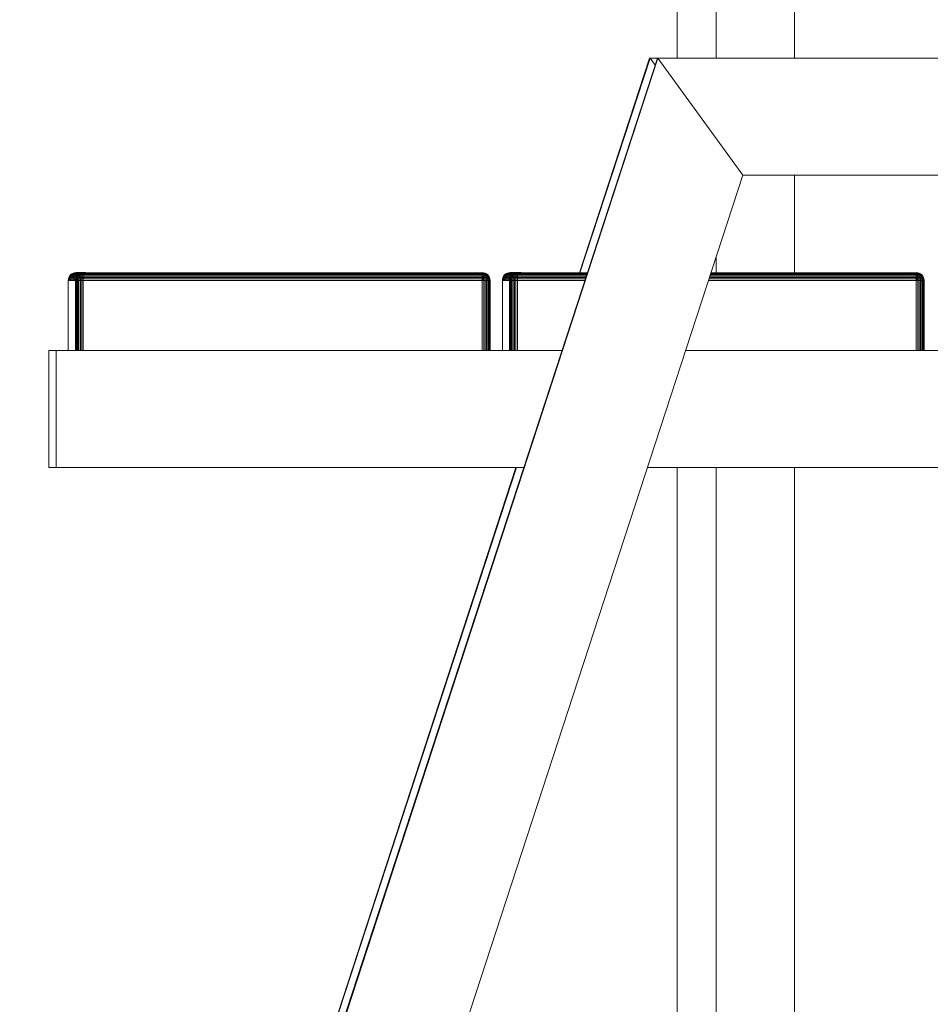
# Model space of a CAD drawing. Header units: millimetres. Extents: x -56182 to 286826, y -36685 to 98759.
# Tile 94 of 97: x -48159 to -47925, y 102 to 355. Entities that reach past the tile are written whole.
import ezdxf

# ---------------------------------------------------------------- set-up
doc = ezdxf.new("R2010")
doc.units = ezdxf.units.MM
doc.layers.add('Furniture-1', color=7, linetype='Continuous', lineweight=9, true_color=0xaaaaaa)
doc.layers.add('Kohvikutool-1', color=7, linetype='Continuous', lineweight=9, true_color=0xaaaaaa)
doc.layers.add('Walls', color=7, linetype='Continuous', lineweight=18)
doc.layers.add('Windows-1', color=7, linetype='Continuous', lineweight=9)

# ---------------------------------------------------------------- blocks, each defined once
blk = doc.blocks.new('SMA_W1_ 1-jaotus - A-07_500x500-16565722-Sisevaade 1')
at = {"layer": 'Windows-1'}
for p, q in [((-47980, 405), (-47980, 345)), ((-47960, 345), (-47960, 385)), ((-47960, 289.67), (-47960, 315)), ((-47980, 294.15), (-47980, 289.67)), ((-47980, 240), (-47980, -75)), ((-47960, -55), (-47960, 240))]:
    blk.add_line(p, q, dxfattribs=at)
blk = doc.blocks.new('MA_Kohvikultool - Kohvikutool_DWG-V228-Sisevaade 1')
at = {"layer": 'Kohvikutool-1'}
for p, q in [((-47995.1, 345), (-48156.51, -150)), ((-48156.38, -150), (-47994.97, 345)), ((-48015.16, 289.67), (-47997.12, 345)), ((-47996.99, 345), (-48015.03, 289.67)), ((-47997.12, 345), (-47996.99, 345)), ((-47996.99, 345), (-47997.12, 345)), ((-47996.99, 345), (-47994.97, 345)), ((-47996.99, 345), (-47995.6, 343.08)), ((-47995.6, 343.08), (-47996.99, 345)), ((-47995.1, 345), (-47994.97, 345)), ((-47995.1, 345), (-47994.97, 345)), ((-47994.97, 345), (-47973.2, 315)), ((-47853.2, 345), (-47994.97, 345)), ((-47994.97, 345), (-47973.2, 315)), ((-48124.83, -150), (-47973.2, 315)), ((-47874.97, 315), (-47973.2, 315)), ((-48146.04, 288.36), (-48146.07, 288)), ((-48144.24, 288), (-48146.07, 288)), ((-48146.07, 288), (-48146.07, 270)), ((-48145.93, 288.74), (-48146.04, 288.36)), ((-48146.04, 288.36), (-48144.21, 288.36)), ((-48146.01, 288.36), (-48146.04, 288.36)), ((-48146.01, 288.36), (-48146.04, 288)), ((-48146.01, 288.36), (-48145.9, 288.74)), ((-48145.91, 288.36), (-48146.01, 288.36)), ((-48145.91, 288.36), (-48145.94, 288)), ((-48145.75, 289.09), (-48145.93, 288.74)), ((-48145.93, 288.74), (-48144.1, 288.74)), ((-48145.9, 288.74), (-48145.93, 288.74)), ((-48145.81, 288.74), (-48145.91, 288.36)), ((-48145.73, 288.36), (-48145.91, 288.36)), ((-48145.9, 288.74), (-48145.72, 289.09)), ((-48145.9, 288.74), (-48145.81, 288.74)), ((-48145.63, 289.09), (-48145.81, 288.74)), ((-48145.81, 288.74), (-48145.64, 288.74)), ((-48145.49, 289.41), (-48145.75, 289.09)), ((-48145.75, 289.09), (-48143.92, 289.09)), ((-48145.72, 289.09), (-48145.75, 289.09)), ((-48145.73, 288.36), (-48145.75, 288)), ((-48145.64, 288.74), (-48145.73, 288.36)), ((-48145.47, 288.36), (-48145.73, 288.36)), ((-48145.72, 289.09), (-48145.47, 289.41)), ((-48145.72, 289.09), (-48145.63, 289.09)), ((-48145.48, 289.09), (-48145.64, 288.74)), ((-48145.64, 288.74), (-48145.4, 288.74)), ((-48145.39, 289.41), (-48145.63, 289.09)), ((-48145.63, 289.09), (-48145.48, 289.09)), ((-48145.17, 289.67), (-48145.49, 289.41)), ((-48145.49, 289.41), (-48143.66, 289.41)), ((-48145.47, 289.41), (-48145.49, 289.41)), ((-48145.47, 288.36), (-48145.49, 288)), ((-48145.26, 289.41), (-48145.48, 289.09)), ((-48145.48, 289.09), (-48145.26, 289.09)), ((-48145.47, 289.41), (-48145.15, 289.67)), ((-48145.47, 289.41), (-48145.39, 289.41)), ((-48145.4, 288.74), (-48145.47, 288.36)), ((-48145.16, 288.36), (-48145.47, 288.36)), ((-48145.26, 289.09), (-48145.4, 288.74)), ((-48145.4, 288.74), (-48145.1, 288.74)), ((-48145.09, 289.67), (-48145.39, 289.41)), ((-48145.39, 289.41), (-48145.26, 289.41)), ((-48144.99, 289.67), (-48145.26, 289.41)), ((-48145.08, 289.41), (-48145.26, 289.09)), ((-48145.26, 289.41), (-48145.08, 289.41)), ((-48145.26, 289.09), (-48145, 289.09)), ((-48145.16, 288.36), (-48145.18, 288)), ((-48145.17, 289.67), (-48144.81, 289.86)), ((-48145.17, 289.67), (-48144.81, 289.86)), ((-48145.17, 289.67), (-48143.34, 289.67)), ((-48145.15, 289.67), (-48145.17, 289.67)), ((-48145.1, 288.74), (-48145.16, 288.36)), ((-48144.81, 288.36), (-48145.16, 288.36)), ((-48145.15, 289.67), (-48144.76, 289.86)), ((-48144.78, 289.86), (-48145.15, 289.67)), ((-48145.15, 289.67), (-48145.09, 289.67)), ((-48145, 289.09), (-48145.1, 288.74)), ((-48145.1, 288.74), (-48144.77, 288.74)), ((-48144.76, 289.86), (-48145.09, 289.67)), ((-48144.69, 289.86), (-48145.09, 289.67)), ((-48145.09, 289.67), (-48144.99, 289.67)), ((-48144.85, 289.67), (-48145.08, 289.41)), ((-48145.08, 289.41), (-48144.85, 289.41)), ((-48144.85, 289.41), (-48145, 289.09)), ((-48145, 289.09), (-48144.7, 289.09)), ((-48144.69, 289.86), (-48144.99, 289.67)), ((-48144.6, 289.86), (-48144.99, 289.67)), ((-48144.99, 289.67), (-48144.85, 289.67)), ((-48144.6, 289.86), (-48144.85, 289.67)), ((-48144.48, 289.86), (-48144.85, 289.67)), ((-48144.68, 289.67), (-48144.85, 289.41)), ((-48144.85, 289.67), (-48144.68, 289.67)), ((-48144.85, 289.41), (-48144.6, 289.41)), ((-48144.81, 288.36), (-48144.82, 288)), ((-48144.81, 289.86), (-48144.44, 289.97)), ((-48144.81, 289.86), (-48142.98, 289.86)), ((-48144.77, 288.74), (-48144.81, 288.36)), ((-48144.44, 288.36), (-48144.81, 288.36)), ((-48144.7, 289.09), (-48144.77, 288.74)), ((-48144.77, 288.74), (-48144.42, 288.74)), ((-48144.6, 289.41), (-48144.7, 289.09)), ((-48144.7, 289.09), (-48144.39, 289.09)), ((-48144.48, 289.86), (-48144.68, 289.67)), ((-48144.35, 289.86), (-48144.68, 289.67)), ((-48144.68, 289.67), (-48144.48, 289.67)), ((-48144.48, 289.67), (-48144.6, 289.41)), ((-48144.6, 289.41), (-48144.34, 289.41)), ((-48144.35, 289.86), (-48144.48, 289.67)), ((-48144.21, 289.86), (-48144.48, 289.67)), ((-48144.48, 289.67), (-48144.28, 289.67)), ((-48144.44, 288.36), (-48144.45, 288)), ((-48144.07, 290), (-48144.44, 289.97)), ((-48142.61, 289.97), (-48144.44, 289.97)), ((-48144.42, 288.74), (-48144.44, 288.36)), ((-48144.44, 288.36), (-48144.08, 288.36)), ((-48144.39, 289.09), (-48144.42, 288.74)), ((-48144.42, 288.74), (-48144.08, 288.74)), ((-48144.34, 289.41), (-48144.39, 289.09)), ((-48144.08, 289.09), (-48144.39, 289.09)), ((-48144.28, 289.67), (-48144.34, 289.41)), ((-48144.08, 289.41), (-48144.34, 289.41)), ((-48144.21, 289.86), (-48144.28, 289.67)), ((-48144.08, 289.67), (-48144.28, 289.67)), ((-48144.24, 288), (-48144.21, 288.36)), ((-48144.24, 270), (-48144.24, 288)), ((-48144.24, 288), (-48144.21, 288)), ((-48144.21, 288.36), (-48144.1, 288.74)), ((-48144.21, 288.36), (-48144.17, 288.36)), ((-48144.21, 288), (-48144.17, 288.36)), ((-48144.21, 288), (-48144.1, 288)), ((-48144.21, 270), (-48144.21, 288)), ((-48144.07, 288.74), (-48144.17, 288.36)), ((-48144.17, 288.36), (-48144.07, 288.36)), ((-48144.08, 289.67), (-48144.14, 289.86)), ((-48144.08, 289.67), (-48144.14, 289.86)), ((-48144.11, 289.97), (-48144.07, 290)), ((-48144.08, 289.86), (-48144.11, 289.97)), ((-48144.1, 288.74), (-48143.92, 289.09)), ((-48144.1, 288.74), (-48144.07, 288.74)), ((-48144.1, 288), (-48144.07, 288.36)), ((-48144.1, 288), (-48143.91, 288)), ((-48144.1, 288), (-48144.1, 270)), ((-48144.08, 289.97), (-48142.24, 289.97)), ((-48144.08, 289.86), (-48142.24, 289.86)), ((-48144.08, 289.67), (-48144.08, 289.41)), ((-48144.08, 289.67), (-48142.24, 289.67)), ((-48144.08, 289.41), (-48144.08, 289.09)), ((-48144.08, 289.41), (-48142.24, 289.41)), ((-48144.08, 289.09), (-48144.08, 288.74)), ((-48142.23, 289.09), (-48144.08, 289.09)), ((-48144.08, 288.74), (-48144.08, 288.36)), ((-48144.08, 288.74), (-48142.23, 288.74)), ((-48144.08, 288.36), (-48144.08, 288)), ((-48142.23, 288.36), (-48144.08, 288.36)), ((-48144.08, 270), (-48144.08, 288)), ((-48142.24, 290), (-48144.07, 290)), ((-48144.07, 290), (-48142.24, 290)), ((-48143.89, 289.09), (-48144.07, 288.74)), ((-48143.97, 288.74), (-48144.07, 288.36)), ((-48143.97, 288.74), (-48144.07, 288.74)), ((-48144.07, 288.36), (-48143.88, 288.36)), ((-48143.8, 289.09), (-48143.97, 288.74)), ((-48143.79, 288.74), (-48143.97, 288.74)), ((-48143.92, 289.09), (-48143.66, 289.41)), ((-48143.92, 289.09), (-48143.89, 289.09)), ((-48143.91, 288), (-48143.88, 288.36)), ((-48143.91, 288), (-48143.65, 288)), ((-48143.91, 270), (-48143.91, 288)), ((-48143.63, 289.41), (-48143.89, 289.09)), ((-48143.8, 289.09), (-48143.89, 289.09)), ((-48143.79, 288.74), (-48143.88, 288.36)), ((-48143.88, 288.36), (-48143.63, 288.36)), ((-48143.55, 289.41), (-48143.8, 289.09)), ((-48143.64, 289.09), (-48143.8, 289.09)), ((-48143.64, 289.09), (-48143.79, 288.74)), ((-48143.55, 288.74), (-48143.79, 288.74)), ((-48143.66, 289.41), (-48143.34, 289.67)), ((-48143.66, 289.41), (-48143.63, 289.41)), ((-48143.65, 288), (-48143.63, 288.36)), ((-48143.65, 288), (-48143.33, 288)), ((-48143.65, 270), (-48143.65, 288)), ((-48143.42, 289.41), (-48143.64, 289.09)), ((-48143.42, 289.09), (-48143.64, 289.09)), ((-48143.32, 289.67), (-48143.63, 289.41)), ((-48143.55, 289.41), (-48143.63, 289.41)), ((-48143.55, 288.74), (-48143.63, 288.36)), ((-48143.63, 288.36), (-48143.31, 288.36)), ((-48143.26, 289.67), (-48143.55, 289.41)), ((-48143.42, 289.41), (-48143.55, 289.41)), ((-48143.42, 289.09), (-48143.55, 288.74)), ((-48143.25, 288.74), (-48143.55, 288.74)), ((-48143.16, 289.67), (-48143.42, 289.41)), ((-48143.24, 289.41), (-48143.42, 289.09)), ((-48143.24, 289.41), (-48143.42, 289.41)), ((-48143.15, 289.09), (-48143.42, 289.09)), ((-48143.34, 289.67), (-48142.98, 289.86)), ((-48143.34, 289.67), (-48142.97, 289.86)), ((-48143.34, 289.67), (-48143.32, 289.67)), ((-48143.33, 288), (-48143.31, 288.36)), ((-48143.33, 288), (-48142.97, 288)), ((-48143.33, 270), (-48143.33, 288)), ((-48142.97, 289.86), (-48143.32, 289.67)), ((-48143.26, 289.67), (-48143.32, 289.67)), ((-48143.25, 288.74), (-48143.31, 288.36)), ((-48143.31, 288.36), (-48142.96, 288.36)), ((-48142.93, 289.86), (-48143.26, 289.67)), ((-48142.97, 289.86), (-48143.26, 289.67)), ((-48143.16, 289.67), (-48143.26, 289.67)), ((-48143.15, 289.09), (-48143.25, 288.74)), ((-48142.92, 288.74), (-48143.25, 288.74)), ((-48143.01, 289.67), (-48143.24, 289.41)), ((-48143.01, 289.41), (-48143.24, 289.41)), ((-48142.86, 289.86), (-48143.16, 289.67)), ((-48142.93, 289.86), (-48143.16, 289.67)), ((-48143.01, 289.67), (-48143.16, 289.67)), ((-48143.01, 289.41), (-48143.15, 289.09)), ((-48142.85, 289.09), (-48143.15, 289.09)), ((-48142.76, 289.86), (-48143.01, 289.67)), ((-48142.86, 289.86), (-48143.01, 289.67)), ((-48142.84, 289.67), (-48143.01, 289.41)), ((-48142.84, 289.67), (-48143.01, 289.67)), ((-48142.76, 289.41), (-48143.01, 289.41)), ((-48142.98, 289.86), (-48142.61, 289.97)), ((-48142.97, 288), (-48142.96, 288.36)), ((-48142.97, 288), (-48142.6, 288)), ((-48142.97, 270), (-48142.97, 288)), ((-48142.92, 288.74), (-48142.96, 288.36)), ((-48142.96, 288.36), (-48142.59, 288.36)), ((-48142.85, 289.09), (-48142.92, 288.74)), ((-48142.57, 288.74), (-48142.92, 288.74)), ((-48142.76, 289.41), (-48142.85, 289.09)), ((-48142.54, 289.09), (-48142.85, 289.09)), ((-48142.64, 289.86), (-48142.84, 289.67)), ((-48142.76, 289.86), (-48142.84, 289.67)), ((-48142.64, 289.67), (-48142.84, 289.67)), ((-48142.64, 289.67), (-48142.76, 289.41)), ((-48142.49, 289.41), (-48142.76, 289.41)), ((-48142.51, 289.86), (-48142.64, 289.67)), ((-48142.64, 289.86), (-48142.64, 289.67)), ((-48142.44, 289.67), (-48142.64, 289.67)), ((-48142.24, 290), (-48142.61, 289.97)), ((-48142.6, 288), (-48142.59, 288.36)), ((-48142.6, 288), (-48142.23, 288)), ((-48142.6, 270), (-48142.6, 288)), ((-48142.59, 288.36), (-48142.57, 288.74)), ((-48142.23, 288.36), (-48142.59, 288.36)), ((-48142.57, 288.74), (-48142.54, 289.09)), ((-48142.23, 288.74), (-48142.57, 288.74)), ((-48142.54, 289.09), (-48142.49, 289.41)), ((-48142.23, 289.09), (-48142.54, 289.09)), ((-48142.44, 289.67), (-48142.51, 289.86)), ((-48142.49, 289.41), (-48142.44, 289.67)), ((-48142.24, 289.41), (-48142.49, 289.41)), ((-48142.44, 289.86), (-48142.44, 289.67)), ((-48142.24, 289.67), (-48142.44, 289.67)), ((-48142.24, 289.67), (-48142.37, 289.86)), ((-48142.31, 289.86), (-48142.24, 289.67)), ((-48142.27, 289.97), (-48142.24, 290)), ((-48142.27, 289.97), (-48142.24, 289.86)), ((-48141.7, 290), (-48142.24, 290)), ((-48039.99, 289.97), (-48142.24, 289.97)), ((-48039.99, 289.86), (-48142.24, 289.86)), ((-48142.24, 289.41), (-48142.24, 289.67)), ((-48039.99, 289.67), (-48142.24, 289.67)), ((-48142.23, 289.09), (-48142.24, 289.41)), ((-48039.99, 289.41), (-48142.24, 289.41)), ((-48142.23, 288.74), (-48142.23, 289.09)), ((-48039.99, 289.09), (-48142.23, 289.09)), ((-48142.23, 288.36), (-48142.23, 288.74)), ((-48039.98, 288.74), (-48142.23, 288.74)), ((-48142.23, 288), (-48142.23, 288.36)), ((-48142.23, 288.36), (-48039.98, 288.36)), ((-48142.23, 288), (-48039.98, 288)), ((-48142.23, 270), (-48142.23, 288)), ((-48041.83, 290), (-48041.83, 289.97)), ((-48041.46, 289.97), (-48041.83, 290)), ((-48039.99, 289.97), (-48039.99, 290)), ((-48039.63, 289.97), (-48039.99, 290)), ((-48039.99, 289.97), (-48039.99, 289.86)), ((-48039.99, 289.86), (-48039.99, 289.67)), ((-48039.99, 289.67), (-48039.86, 289.86)), ((-48039.99, 289.41), (-48039.99, 289.67)), ((-48039.79, 289.67), (-48039.99, 289.67)), ((-48039.99, 289.09), (-48039.99, 289.41)), ((-48039.73, 289.41), (-48039.99, 289.41)), ((-48039.99, 289.41), (-48038.58, 289.41)), ((-48039.98, 288.74), (-48039.99, 289.09)), ((-48039.68, 289.09), (-48039.99, 289.09)), ((-48039.99, 289.09), (-48038.32, 289.09)), ((-48039.98, 288.36), (-48039.98, 288.74)), ((-48039.65, 288.74), (-48039.98, 288.74)), ((-48039.98, 288), (-48039.98, 288.36)), ((-48039.63, 288.36), (-48039.98, 288.36)), ((-48039.98, 288), (-48039.62, 288)), ((-48039.98, 288), (-48039.98, 270)), ((-48039.97, 288.74), (-48039.86, 288.36)), ((-48039.97, 288.74), (-48038.13, 288.74)), ((-48039.86, 288.36), (-48039.89, 288.36)), ((-48039.86, 288), (-48039.89, 288.36)), ((-48039.86, 289.86), (-48039.59, 289.67)), ((-48039.86, 289.86), (-48039.79, 289.67)), ((-48039.86, 288.36), (-48039.83, 288)), ((-48038.03, 288.36), (-48039.86, 288.36)), ((-48039.79, 289.67), (-48039.73, 289.41)), ((-48039.59, 289.67), (-48039.79, 289.67)), ((-48039.73, 289.41), (-48039.68, 289.09)), ((-48039.47, 289.41), (-48039.73, 289.41)), ((-48039.72, 289.86), (-48039.39, 289.67)), ((-48039.72, 289.86), (-48039.59, 289.67)), ((-48039.68, 289.09), (-48039.65, 288.74)), ((-48039.37, 289.09), (-48039.68, 289.09)), ((-48039.65, 288.74), (-48039.63, 288.36)), ((-48039.3, 288.74), (-48039.65, 288.74)), ((-48039.26, 289.86), (-48039.63, 289.97)), ((-48039.63, 288.36), (-48039.26, 288.36)), ((-48039.63, 288.36), (-48039.62, 288)), ((-48039.62, 288), (-48039.25, 288)), ((-48039.62, 288), (-48039.62, 270)), ((-48039.59, 289.86), (-48039.22, 289.67)), ((-48039.59, 289.86), (-48039.39, 289.67)), ((-48039.59, 289.67), (-48039.47, 289.41)), ((-48039.39, 289.67), (-48039.59, 289.67)), ((-48039.47, 289.86), (-48039.07, 289.67)), ((-48039.47, 289.86), (-48039.22, 289.67)), ((-48039.47, 289.41), (-48039.37, 289.09)), ((-48039.21, 289.41), (-48039.47, 289.41)), ((-48039.39, 289.67), (-48039.21, 289.41)), ((-48039.22, 289.67), (-48039.39, 289.67)), ((-48039.37, 289.86), (-48038.97, 289.67)), ((-48039.37, 289.86), (-48039.07, 289.67)), ((-48039.37, 289.09), (-48039.3, 288.74)), ((-48039.07, 289.09), (-48039.37, 289.09)), ((-48038.92, 289.67), (-48039.31, 289.86)), ((-48039.31, 289.86), (-48038.97, 289.67)), ((-48039.3, 288.74), (-48039.26, 288.36)), ((-48038.97, 288.74), (-48039.3, 288.74)), ((-48038.9, 289.67), (-48039.26, 289.86)), ((-48039.26, 289.86), (-48038.92, 289.67)), ((-48039.26, 288.36), (-48038.91, 288.36)), ((-48039.26, 288.36), (-48039.25, 288)), ((-48039.25, 288), (-48038.89, 288)), ((-48039.25, 288), (-48039.25, 270)), ((-48039.22, 289.67), (-48038.99, 289.41)), ((-48039.07, 289.67), (-48039.22, 289.67)), ((-48039.21, 289.41), (-48039.07, 289.09)), ((-48038.99, 289.41), (-48039.21, 289.41)), ((-48039.07, 289.67), (-48038.81, 289.41)), ((-48038.97, 289.67), (-48039.07, 289.67)), ((-48039.07, 289.09), (-48038.97, 288.74)), ((-48038.8, 289.09), (-48039.07, 289.09)), ((-48038.99, 289.41), (-48038.8, 289.09)), ((-48038.81, 289.41), (-48038.99, 289.41)), ((-48038.97, 289.67), (-48038.68, 289.41)), ((-48038.92, 289.67), (-48038.97, 289.67)), ((-48038.97, 288.74), (-48038.91, 288.36)), ((-48038.67, 288.74), (-48038.97, 288.74)), ((-48038.6, 289.41), (-48038.92, 289.67)), ((-48038.9, 289.67), (-48038.92, 289.67)), ((-48038.91, 288.36), (-48038.6, 288.36)), ((-48038.91, 288.36), (-48038.89, 288)), ((-48038.58, 289.41), (-48038.9, 289.67)), ((-48038.89, 288), (-48038.57, 288)), ((-48038.89, 288), (-48038.89, 270)), ((-48038.81, 289.41), (-48038.59, 289.09)), ((-48038.68, 289.41), (-48038.81, 289.41)), ((-48038.8, 289.09), (-48038.67, 288.74)), ((-48038.59, 289.09), (-48038.8, 289.09)), ((-48038.68, 289.41), (-48038.43, 289.09)), ((-48038.6, 289.41), (-48038.68, 289.41)), ((-48038.67, 288.74), (-48038.6, 288.36)), ((-48038.43, 288.74), (-48038.67, 288.74)), ((-48038.35, 289.09), (-48038.6, 289.41)), ((-48038.58, 289.41), (-48038.6, 289.41)), ((-48038.6, 288.36), (-48038.34, 288.36)), ((-48038.6, 288.36), (-48038.57, 288)), ((-48038.59, 289.09), (-48038.43, 288.74)), ((-48038.43, 289.09), (-48038.59, 289.09)), ((-48038.32, 289.09), (-48038.58, 289.41)), ((-48038.57, 288), (-48038.31, 288)), ((-48038.57, 288), (-48038.57, 270)), ((-48038.43, 289.09), (-48038.26, 288.74)), ((-48038.35, 289.09), (-48038.43, 289.09)), ((-48038.43, 288.74), (-48038.34, 288.36)), ((-48038.26, 288.74), (-48038.43, 288.74)), ((-48038.16, 288.74), (-48038.35, 289.09)), ((-48038.35, 289.09), (-48038.32, 289.09)), ((-48038.34, 288.36), (-48038.16, 288.36)), ((-48038.34, 288.36), (-48038.31, 288)), ((-48038.13, 288.74), (-48038.32, 289.09)), ((-48038.31, 288), (-48038.13, 288)), ((-48038.31, 288), (-48038.31, 270)), ((-48038.26, 288.74), (-48038.16, 288.36)), ((-48038.16, 288.74), (-48038.26, 288.74)), ((-48038.06, 288.36), (-48038.16, 288.74)), ((-48038.16, 288.74), (-48038.13, 288.74)), ((-48038.16, 288.36), (-48038.06, 288.36)), ((-48038.16, 288.36), (-48038.13, 288)), ((-48038.03, 288.36), (-48038.13, 288.74)), ((-48038.13, 288), (-48038.02, 288)), ((-48038.13, 288), (-48038.13, 270)), ((-48038.06, 288.36), (-48038.03, 288.36)), ((-48038.06, 288.36), (-48038.02, 288)), ((-48037.99, 288), (-48038.03, 288.36)), ((-48038.02, 288), (-48037.99, 288)), ((-48038.02, 270), (-48038.02, 288)), ((-48037.99, 270), (-48037.99, 288)), ((-48034.79, 288.36), (-48034.83, 288)), ((-48032.99, 288), (-48034.83, 288)), ((-48034.83, 288), (-48034.83, 270)), ((-48034.69, 288.74), (-48034.79, 288.36)), ((-48034.79, 288.36), (-48032.96, 288.36)), ((-48034.79, 288), (-48034.76, 288.36)), ((-48034.79, 288.36), (-48034.76, 288.36)), ((-48034.76, 288.36), (-48034.66, 288.74)), ((-48034.66, 288.36), (-48034.76, 288.36)), ((-48034.5, 289.09), (-48034.69, 288.74)), ((-48032.85, 288.74), (-48034.69, 288.74)), ((-48034.69, 288.74), (-48034.66, 288.74)), ((-48034.69, 288), (-48034.66, 288.36)), ((-48034.66, 288.74), (-48034.47, 289.09)), ((-48034.56, 288.74), (-48034.66, 288.36)), ((-48034.66, 288.74), (-48034.56, 288.74)), ((-48034.48, 288.36), (-48034.66, 288.36)), ((-48034.38, 289.09), (-48034.56, 288.74)), ((-48034.56, 288.74), (-48034.39, 288.74)), ((-48034.24, 289.41), (-48034.5, 289.09)), ((-48032.67, 289.09), (-48034.5, 289.09)), ((-48034.5, 289.09), (-48034.47, 289.09)), ((-48034.5, 288), (-48034.48, 288.36)), ((-48034.39, 288.74), (-48034.48, 288.36)), ((-48034.22, 288.36), (-48034.48, 288.36)), ((-48034.47, 289.09), (-48034.22, 289.41)), ((-48034.47, 289.09), (-48034.38, 289.09)), ((-48034.23, 289.09), (-48034.39, 288.74)), ((-48034.39, 288.74), (-48034.15, 288.74)), ((-48034.14, 289.41), (-48034.38, 289.09)), ((-48034.38, 289.09), (-48034.23, 289.09)), ((-48034.25, 288), (-48034.22, 288.36)), ((-48033.92, 289.67), (-48034.24, 289.41)), ((-48032.41, 289.41), (-48034.24, 289.41)), ((-48034.24, 289.41), (-48034.22, 289.41)), ((-48034.01, 289.41), (-48034.23, 289.09)), ((-48034.23, 289.09), (-48034.01, 289.09)), ((-48034.22, 289.41), (-48033.9, 289.67)), ((-48034.22, 289.41), (-48034.14, 289.41)), ((-48034.15, 288.74), (-48034.22, 288.36)), ((-48033.91, 288.36), (-48034.22, 288.36)), ((-48034.01, 289.09), (-48034.15, 288.74)), ((-48034.15, 288.74), (-48033.85, 288.74)), ((-48033.84, 289.67), (-48034.14, 289.41)), ((-48034.14, 289.41), (-48034.01, 289.41)), ((-48033.74, 289.67), (-48034.01, 289.41)), ((-48033.83, 289.41), (-48034.01, 289.09)), ((-48034.01, 289.41), (-48033.83, 289.41)), ((-48034.01, 289.09), (-48033.75, 289.09)), ((-48033.93, 288), (-48033.91, 288.36)), ((-48033.56, 289.86), (-48033.92, 289.67)), ((-48032.09, 289.67), (-48033.92, 289.67)), ((-48033.92, 289.67), (-48033.9, 289.67)), ((-48033.85, 288.74), (-48033.91, 288.36)), ((-48033.56, 288.36), (-48033.91, 288.36)), ((-48033.9, 289.67), (-48033.51, 289.86)), ((-48033.56, 289.86), (-48033.9, 289.67)), ((-48033.9, 289.67), (-48033.84, 289.67)), ((-48033.75, 289.09), (-48033.85, 288.74)), ((-48033.85, 288.74), (-48033.52, 288.74)), ((-48033.51, 289.86), (-48033.84, 289.67)), ((-48033.44, 289.86), (-48033.84, 289.67)), ((-48033.84, 289.67), (-48033.74, 289.67)), ((-48033.6, 289.67), (-48033.83, 289.41)), ((-48033.83, 289.41), (-48033.6, 289.41)), ((-48033.6, 289.41), (-48033.75, 289.09)), ((-48033.75, 289.09), (-48033.45, 289.09)), ((-48033.44, 289.86), (-48033.74, 289.67)), ((-48033.35, 289.86), (-48033.74, 289.67)), ((-48033.74, 289.67), (-48033.6, 289.67)), ((-48033.35, 289.86), (-48033.6, 289.67)), ((-48033.23, 289.86), (-48033.6, 289.67)), ((-48033.43, 289.67), (-48033.6, 289.41)), ((-48033.6, 289.67), (-48033.43, 289.67)), ((-48033.6, 289.41), (-48033.35, 289.41)), ((-48033.57, 288), (-48033.56, 288.36)), ((-48033.19, 289.97), (-48033.56, 289.86)), ((-48031.73, 289.86), (-48033.56, 289.86)), ((-48033.52, 288.74), (-48033.56, 288.36)), ((-48033.19, 288.36), (-48033.56, 288.36)), ((-48033.45, 289.09), (-48033.52, 288.74)), ((-48033.52, 288.74), (-48033.17, 288.74)), ((-48033.35, 289.41), (-48033.45, 289.09)), ((-48033.45, 289.09), (-48033.14, 289.09)), ((-48033.23, 289.86), (-48033.43, 289.67)), ((-48033.1, 289.86), (-48033.43, 289.67)), ((-48033.43, 289.67), (-48033.23, 289.67)), ((-48033.23, 289.67), (-48033.35, 289.41)), ((-48033.35, 289.41), (-48033.09, 289.41)), ((-48033.1, 289.86), (-48033.23, 289.67)), ((-48032.96, 289.86), (-48033.23, 289.67)), ((-48033.23, 289.67), (-48033.03, 289.67)), ((-48033.2, 288), (-48033.19, 288.36)), ((-48032.83, 290), (-48033.19, 289.97)), ((-48031.36, 289.97), (-48033.19, 289.97)), ((-48033.17, 288.74), (-48033.19, 288.36)), ((-48033.19, 288.36), (-48032.83, 288.36)), ((-48033.14, 289.09), (-48033.17, 288.74)), ((-48032.83, 288.74), (-48033.17, 288.74)), ((-48033.09, 289.41), (-48033.14, 289.09)), ((-48032.83, 289.09), (-48033.14, 289.09)), ((-48033.03, 289.67), (-48033.09, 289.41)), ((-48032.83, 289.41), (-48033.09, 289.41)), ((-48033.03, 289.67), (-48032.96, 289.86)), ((-48032.9, 289.86), (-48033.03, 289.67)), ((-48032.83, 289.67), (-48033.03, 289.67)), ((-48032.99, 288), (-48032.96, 288.36)), ((-48032.99, 270), (-48032.99, 288)), ((-48032.99, 288), (-48032.96, 288)), ((-48032.96, 288.36), (-48032.85, 288.74)), ((-48032.93, 288.36), (-48032.96, 288)), ((-48032.93, 288.36), (-48032.96, 288.36)), ((-48032.96, 288), (-48032.85, 288)), ((-48032.96, 270), (-48032.96, 288)), ((-48032.82, 288.74), (-48032.93, 288.36)), ((-48032.93, 288.36), (-48032.82, 288.36)), ((-48032.9, 289.86), (-48032.83, 289.97)), ((-48032.86, 289.97), (-48032.83, 290)), ((-48032.85, 288.74), (-48032.67, 289.09)), ((-48032.82, 288.74), (-48032.85, 288.74)), ((-48032.82, 288.36), (-48032.85, 288)), ((-48032.85, 288), (-48032.66, 288)), ((-48032.85, 288), (-48032.85, 270)), ((-48030.99, 290), (-48032.83, 290)), ((-48032.83, 290), (-48030.99, 290)), ((-48032.83, 289.97), (-48030.99, 289.97)), ((-48032.83, 289.86), (-48032.83, 289.67)), ((-48030.99, 289.86), (-48032.83, 289.86)), ((-48032.83, 289.67), (-48032.83, 289.41)), ((-48030.99, 289.67), (-48032.83, 289.67)), ((-48032.83, 289.41), (-48032.83, 289.09)), ((-48030.99, 289.41), (-48032.83, 289.41)), ((-48032.83, 289.09), (-48032.83, 288.74)), ((-48030.99, 289.09), (-48032.83, 289.09)), ((-48032.83, 288.74), (-48032.83, 288.36)), ((-48030.99, 288.74), (-48032.83, 288.74)), ((-48032.83, 288.36), (-48032.83, 288)), ((-48030.98, 288.36), (-48032.83, 288.36)), ((-48032.83, 270), (-48032.83, 288)), ((-48032.64, 289.09), (-48032.82, 288.74)), ((-48032.72, 288.74), (-48032.82, 288.36)), ((-48032.72, 288.74), (-48032.82, 288.74)), ((-48032.82, 288.36), (-48032.63, 288.36)), ((-48032.55, 289.09), (-48032.72, 288.74)), ((-48032.55, 288.74), (-48032.72, 288.74)), ((-48032.67, 289.09), (-48032.41, 289.41)), ((-48032.64, 289.09), (-48032.67, 289.09)), ((-48032.63, 288.36), (-48032.66, 288)), ((-48032.66, 288), (-48032.4, 288)), ((-48032.66, 270), (-48032.66, 288)), ((-48032.38, 289.41), (-48032.64, 289.09)), ((-48032.55, 289.09), (-48032.64, 289.09)), ((-48032.55, 288.74), (-48032.63, 288.36)), ((-48032.63, 288.36), (-48032.38, 288.36)), ((-48032.31, 289.41), (-48032.55, 289.09)), ((-48032.39, 289.09), (-48032.55, 288.74)), ((-48032.39, 289.09), (-48032.55, 289.09)), ((-48032.3, 288.74), (-48032.55, 288.74)), ((-48032.41, 289.41), (-48032.09, 289.67)), ((-48032.38, 289.41), (-48032.41, 289.41)), ((-48032.38, 288.36), (-48032.4, 288)), ((-48032.4, 288), (-48032.08, 288)), ((-48032.4, 270), (-48032.4, 288)), ((-48032.17, 289.41), (-48032.39, 289.09)), ((-48032.17, 289.09), (-48032.39, 289.09)), ((-48032.07, 289.67), (-48032.38, 289.41)), ((-48032.31, 289.41), (-48032.38, 289.41)), ((-48032.3, 288.74), (-48032.38, 288.36)), ((-48032.38, 288.36), (-48032.06, 288.36)), ((-48032.01, 289.67), (-48032.31, 289.41)), ((-48032.17, 289.41), (-48032.31, 289.41)), ((-48032.17, 289.09), (-48032.3, 288.74)), ((-48032, 288.74), (-48032.3, 288.74)), ((-48031.91, 289.67), (-48032.17, 289.41)), ((-48031.99, 289.41), (-48032.17, 289.09)), ((-48031.99, 289.41), (-48032.17, 289.41)), ((-48031.9, 289.09), (-48032.17, 289.09)), ((-48032.09, 289.67), (-48031.73, 289.86)), ((-48032.07, 289.67), (-48032.09, 289.67)), ((-48032.06, 288.36), (-48032.08, 288)), ((-48032.08, 288), (-48031.72, 288)), ((-48032.08, 270), (-48032.08, 288)), ((-48031.72, 289.86), (-48032.07, 289.67)), ((-48031.73, 289.86), (-48032.07, 289.67)), ((-48032.01, 289.67), (-48032.07, 289.67)), ((-48032, 288.74), (-48032.06, 288.36)), ((-48032.06, 288.36), (-48031.71, 288.36)), ((-48031.68, 289.86), (-48032.01, 289.67)), ((-48031.72, 289.86), (-48032.01, 289.67)), ((-48031.91, 289.67), (-48032.01, 289.67)), ((-48031.9, 289.09), (-48032, 288.74)), ((-48031.67, 288.74), (-48032, 288.74)), ((-48031.76, 289.67), (-48031.99, 289.41)), ((-48031.76, 289.41), (-48031.99, 289.41)), ((-48031.61, 289.86), (-48031.91, 289.67)), ((-48031.68, 289.86), (-48031.91, 289.67)), ((-48031.76, 289.67), (-48031.91, 289.67)), ((-48031.76, 289.41), (-48031.9, 289.09)), ((-48031.6, 289.09), (-48031.9, 289.09)), ((-48031.51, 289.86), (-48031.76, 289.67)), ((-48031.61, 289.86), (-48031.76, 289.67)), ((-48031.59, 289.67), (-48031.76, 289.41)), ((-48031.59, 289.67), (-48031.76, 289.67)), ((-48031.51, 289.41), (-48031.76, 289.41)), ((-48031.36, 289.97), (-48031.73, 289.86)), ((-48031.71, 288.36), (-48031.72, 288)), ((-48031.72, 288), (-48031.35, 288)), ((-48031.72, 270), (-48031.72, 288)), ((-48031.67, 288.74), (-48031.71, 288.36)), ((-48031.71, 288.36), (-48031.34, 288.36)), ((-48031.6, 289.09), (-48031.67, 288.74)), ((-48031.32, 288.74), (-48031.67, 288.74)), ((-48031.51, 289.41), (-48031.6, 289.09)), ((-48031.29, 289.09), (-48031.6, 289.09)), ((-48031.39, 289.86), (-48031.59, 289.67)), ((-48031.51, 289.86), (-48031.59, 289.67)), ((-48031.39, 289.67), (-48031.59, 289.67)), ((-48031.39, 289.67), (-48031.51, 289.41)), ((-48031.24, 289.41), (-48031.51, 289.41)), ((-48031.26, 289.86), (-48031.39, 289.67)), ((-48031.39, 289.86), (-48031.39, 289.67)), ((-48031.19, 289.67), (-48031.39, 289.67)), ((-48031.36, 289.97), (-48030.99, 290)), ((-48031.34, 288.36), (-48031.35, 288)), ((-48031.35, 288), (-48030.98, 288)), ((-48031.35, 270), (-48031.35, 288)), ((-48031.34, 288.36), (-48031.32, 288.74)), ((-48031.34, 288.36), (-48030.98, 288.36)), ((-48031.32, 288.74), (-48031.29, 289.09)), ((-48031.32, 288.74), (-48030.99, 288.74)), ((-48031.29, 289.09), (-48031.24, 289.41)), ((-48031.29, 289.09), (-48030.99, 289.09)), ((-48031.19, 289.67), (-48031.26, 289.86)), ((-48031.24, 289.41), (-48031.19, 289.67)), ((-48031.24, 289.41), (-48030.99, 289.41)), ((-48031.06, 289.86), (-48031.19, 289.67)), ((-48031.19, 289.67), (-48030.99, 289.67)), ((-48031.06, 289.86), (-48030.99, 289.97)), ((-48031.02, 289.97), (-48030.99, 290)), ((-48030.03, 290), (-48030.99, 290)), ((-48012.92, 289.97), (-48030.99, 289.97)), ((-48030.99, 289.67), (-48030.99, 289.86)), ((-48030.99, 289.86), (-48012.95, 289.86)), ((-48030.99, 289.41), (-48030.99, 289.67)), ((-48030.99, 289.67), (-48013.01, 289.67)), ((-48030.99, 289.09), (-48030.99, 289.41)), ((-48030.99, 289.41), (-48013.1, 289.41)), ((-48030.99, 288.74), (-48030.99, 289.09)), ((-48030.99, 289.09), (-48013.2, 289.09)), ((-48030.98, 288.36), (-48030.99, 288.74)), ((-48030.99, 288.74), (-48013.32, 288.74)), ((-48030.98, 288), (-48030.98, 288.36)), ((-48030.98, 288.36), (-48013.44, 288.36)), ((-48030.98, 288), (-48013.56, 288)), ((-48030.98, 270), (-48030.98, 288)), ((-47982.01, 288), (-47928.74, 288)), ((-47981.89, 288.36), (-47928.74, 288.36)), ((-47981.77, 288.74), (-47928.74, 288.74)), ((-47981.65, 289.09), (-47928.74, 289.09)), ((-47981.54, 289.41), (-47928.74, 289.41)), ((-47981.46, 289.67), (-47928.74, 289.67)), ((-47981.4, 289.86), (-47928.74, 289.86)), ((-47928.74, 289.97), (-47981.36, 289.97)), ((-47930.58, 290), (-47930.58, 289.97)), ((-47930.22, 289.97), (-47930.58, 290)), ((-47928.74, 289.97), (-47928.74, 290)), ((-47928.38, 289.97), (-47928.74, 290)), ((-47928.74, 289.97), (-47928.74, 289.86)), ((-47928.74, 289.67), (-47928.74, 289.86)), ((-47928.74, 289.67), (-47928.61, 289.86)), ((-47928.74, 289.41), (-47928.74, 289.67)), ((-47928.54, 289.67), (-47928.74, 289.67)), ((-47928.74, 289.09), (-47928.74, 289.41)), ((-47928.48, 289.41), (-47928.74, 289.41)), ((-47928.74, 289.41), (-47927.33, 289.41)), ((-47928.74, 288.74), (-47928.74, 289.09)), ((-47928.43, 289.09), (-47928.74, 289.09)), ((-47928.74, 289.09), (-47927.07, 289.09)), ((-47928.74, 288.36), (-47928.74, 288.74)), ((-47928.4, 288.74), (-47928.74, 288.74)), ((-47928.74, 288), (-47928.74, 288.36)), ((-47928.38, 288.36), (-47928.74, 288.36)), ((-47928.74, 288), (-47928.37, 288)), ((-47928.74, 288), (-47928.74, 270)), ((-47928.72, 288.74), (-47928.61, 288.36)), ((-47926.88, 288.74), (-47928.72, 288.74)), ((-47928.64, 288.36), (-47928.61, 288)), ((-47928.64, 288.36), (-47928.61, 288.36)), ((-47928.61, 289.86), (-47928.34, 289.67)), ((-47928.61, 289.86), (-47928.54, 289.67)), ((-47928.61, 288.36), (-47928.58, 288)), ((-47928.61, 288.36), (-47926.78, 288.36)), ((-47928.54, 289.67), (-47928.48, 289.41)), ((-47928.34, 289.67), (-47928.54, 289.67)), ((-47928.48, 289.41), (-47928.43, 289.09)), ((-47928.22, 289.41), (-47928.48, 289.41)), ((-47928.47, 289.86), (-47928.14, 289.67)), ((-47928.47, 289.86), (-47928.34, 289.67)), ((-47928.43, 289.09), (-47928.4, 288.74)), ((-47928.12, 289.09), (-47928.43, 289.09)), ((-47928.4, 288.74), (-47928.38, 288.36)), ((-47928.05, 288.74), (-47928.4, 288.74)), ((-47928.38, 289.97), (-47928.01, 289.86)), ((-47928.38, 288.36), (-47928.01, 288.36)), ((-47928.38, 288.36), (-47928.37, 288)), ((-47928.37, 288), (-47928, 288)), ((-47928.37, 288), (-47928.37, 270)), ((-47928.34, 289.86), (-47927.97, 289.67)), ((-47928.34, 289.86), (-47928.14, 289.67)), ((-47928.34, 289.67), (-47928.22, 289.41)), ((-47928.14, 289.67), (-47928.34, 289.67)), ((-47928.22, 289.86), (-47927.83, 289.67)), ((-47928.22, 289.86), (-47927.97, 289.67)), ((-47928.22, 289.41), (-47928.12, 289.09)), ((-47927.96, 289.41), (-47928.22, 289.41)), ((-47928.14, 289.67), (-47927.96, 289.41)), ((-47927.97, 289.67), (-47928.14, 289.67)), ((-47928.13, 289.86), (-47927.72, 289.67)), ((-47928.13, 289.86), (-47927.83, 289.67)), ((-47928.12, 289.09), (-47928.05, 288.74)), ((-47927.82, 289.09), (-47928.12, 289.09)), ((-47927.67, 289.67), (-47928.06, 289.86)), ((-47928.06, 289.86), (-47927.72, 289.67)), ((-47928.05, 288.74), (-47928.01, 288.36)), ((-47927.72, 288.74), (-47928.05, 288.74)), ((-47928.01, 289.86), (-47927.67, 289.67)), ((-47927.65, 289.67), (-47928.01, 289.86)), ((-47928.01, 288.36), (-47927.66, 288.36)), ((-47928.01, 288.36), (-47928, 288)), ((-47928, 288), (-47927.64, 288)), ((-47928, 270), (-47928, 288)), ((-47927.97, 289.67), (-47927.74, 289.41)), ((-47927.83, 289.67), (-47927.97, 289.67)), ((-47927.96, 289.41), (-47927.82, 289.09)), ((-47927.74, 289.41), (-47927.96, 289.41)), ((-47927.83, 289.67), (-47927.56, 289.41)), ((-47927.72, 289.67), (-47927.83, 289.67)), ((-47927.82, 289.09), (-47927.72, 288.74)), ((-47927.56, 289.09), (-47927.82, 289.09)), ((-47927.74, 289.41), (-47927.56, 289.09)), ((-47927.56, 289.41), (-47927.74, 289.41)), ((-47927.72, 289.67), (-47927.43, 289.41)), ((-47927.67, 289.67), (-47927.72, 289.67)), ((-47927.72, 288.74), (-47927.66, 288.36)), ((-47927.42, 288.74), (-47927.72, 288.74)), ((-47927.35, 289.41), (-47927.67, 289.67)), ((-47927.67, 289.67), (-47927.65, 289.67)), ((-47927.66, 288.36), (-47927.35, 288.36)), ((-47927.66, 288.36), (-47927.64, 288)), ((-47927.33, 289.41), (-47927.65, 289.67)), ((-47927.64, 288), (-47927.32, 288)), ((-47927.64, 288), (-47927.64, 270)), ((-47927.56, 289.41), (-47927.34, 289.09)), ((-47927.43, 289.41), (-47927.56, 289.41)), ((-47927.56, 289.09), (-47927.42, 288.74)), ((-47927.34, 289.09), (-47927.56, 289.09)), ((-47927.43, 289.41), (-47927.18, 289.09)), ((-47927.35, 289.41), (-47927.43, 289.41)), ((-47927.42, 288.74), (-47927.35, 288.36)), ((-47927.18, 288.74), (-47927.42, 288.74)), ((-47927.1, 289.09), (-47927.35, 289.41)), ((-47927.35, 289.41), (-47927.33, 289.41)), ((-47927.35, 288.36), (-47927.09, 288.36)), ((-47927.35, 288.36), (-47927.32, 288)), ((-47927.34, 289.09), (-47927.18, 288.74)), ((-47927.18, 289.09), (-47927.34, 289.09)), ((-47927.07, 289.09), (-47927.33, 289.41)), ((-47927.32, 288), (-47927.07, 288)), ((-47927.32, 270), (-47927.32, 288)), ((-47927.18, 289.09), (-47927.01, 288.74)), ((-47927.1, 289.09), (-47927.18, 289.09)), ((-47927.18, 288.74), (-47927.09, 288.36)), ((-47927.01, 288.74), (-47927.18, 288.74)), ((-47926.91, 288.74), (-47927.1, 289.09)), ((-47927.1, 289.09), (-47927.07, 289.09)), ((-47927.09, 288.36), (-47926.91, 288.36)), ((-47927.09, 288.36), (-47927.07, 288)), ((-47926.88, 288.74), (-47927.07, 289.09)), ((-47927.07, 288), (-47926.88, 288)), ((-47927.07, 270), (-47927.07, 288)), ((-47927.01, 288.74), (-47926.91, 288.36)), ((-47926.91, 288.74), (-47927.01, 288.74)), ((-47926.81, 288.36), (-47926.91, 288.74)), ((-47926.91, 288.74), (-47926.88, 288.74)), ((-47926.91, 288.36), (-47926.81, 288.36)), ((-47926.91, 288.36), (-47926.88, 288)), ((-47926.78, 288.36), (-47926.88, 288.74)), ((-47926.88, 288), (-47926.78, 288)), ((-47926.88, 270), (-47926.88, 288)), ((-47926.81, 288.36), (-47926.78, 288.36)), ((-47926.81, 288.36), (-47926.78, 288)), ((-47926.74, 288), (-47926.78, 288.36)), ((-47926.78, 288), (-47926.74, 288)), ((-47926.78, 270), (-47926.78, 288)), ((-47926.74, 270), (-47926.74, 288)), ((-48151.1, 240), (-48151.1, 270)), ((-48149.21, 270), (-48151.1, 270)), ((-48151.1, 270), (-48151.1, 240)), ((-48149.21, 270), (-48149.21, 240)), ((-48149.21, 240), (-48149.21, 270)), ((-48019.43, 270), (-48149.21, 270)), ((-47860.3, 270), (-47987.88, 270)), ((-48158.52, -150), (-48031.36, 240)), ((-48031.23, 240), (-48158.4, -150)), ((-48151.1, 240), (-48149.21, 240)), ((-48149.21, 240), (-48029.21, 240)), ((-47997.66, 240), (-47850.52, 240))]:
    blk.add_line(p, q, dxfattribs=at)
blk = doc.blocks.new('MA_Kohvikultool - MA_Kohvikultool-V229-Sisevaade 1')
blk.add_blockref('MA_Kohvikultool - Kohvikutool_DWG-V228-Sisevaade 1', (0, 0))

msp = doc.modelspace()

# ---------------------------------------------------------------- linework, layer by layer
at = {"layer": 'Walls'}
for p, q in [((-47990, 345), (-47990, 1950)), ((-47990, -150), (-47990, 240))]:
    msp.add_line(p, q, dxfattribs=at)

# ---------------------------------------------------------------- block references
at = {"layer": 'Furniture-1'}
msp.add_blockref('MA_Kohvikultool - MA_Kohvikultool-V229-Sisevaade 1', (0, 0), dxfattribs=at)
at = {"layer": 'Windows-1'}
msp.add_blockref('SMA_W1_ 1-jaotus - A-07_500x500-16565722-Sisevaade 1', (0, 0), dxfattribs=at)

doc.saveas('drawing.dxf')
